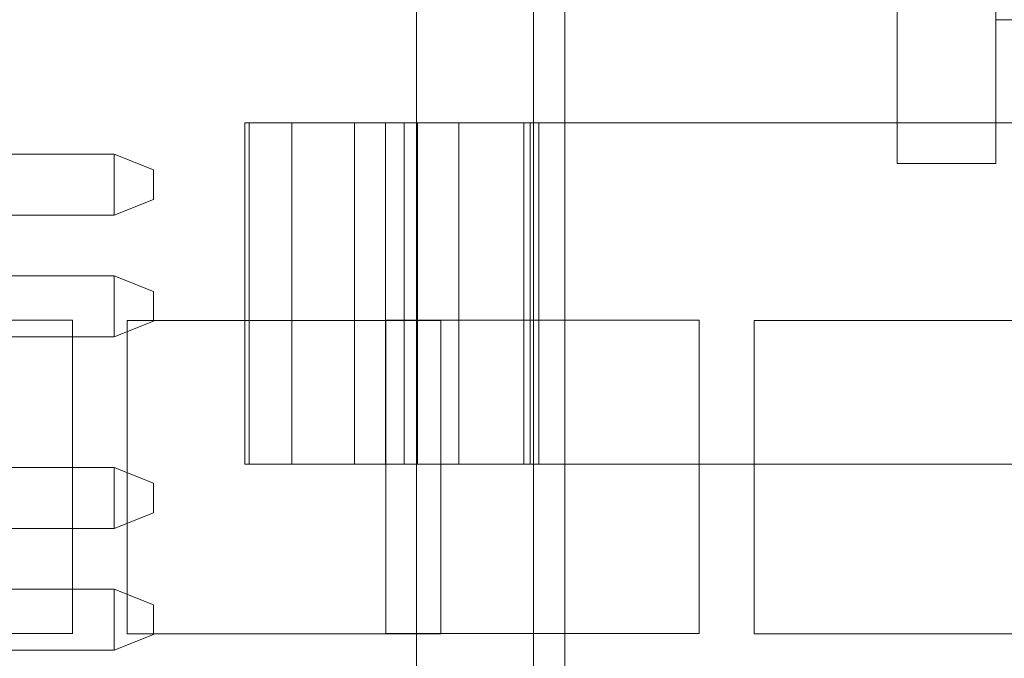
# Model space of a CAD drawing. Header units: inches. Extents: x 1 to 109, y 1 to 85.
# Tile 89 of 256: x 86.846 to 87.37, y 14.568 to 14.908. Entities that reach past the tile are written whole.
import ezdxf

# ---------------------------------------------------------------- set-up
doc = ezdxf.new("R2010")
doc.units = ezdxf.units.IN
doc.header["$MEASUREMENT"] = 0

msp = doc.modelspace()

# ---------------------------------------------------------------- linework, layer by layer
at = {"color": 7, "linetype": 'Continuous', "lineweight": 15, "ltscale": 5}
for p, q in [((87.05714, 12.97261), (87.05714, 18.93536)), ((87.11939, 12.97261), (87.11939, 18.93536)), ((87.13606, 18.93536), (87.13606, 12.97261)), ((87.31272, 17.83161), (87.31272, 14.83161)), ((87.36522, 14.83161), (87.36522, 17.83161)), ((87.05714, 17.78952), (87.05714, 13.78952)), ((87.11939, 17.78952), (87.11939, 13.78952)), ((87.36522, 14.90805), (87.39147, 14.90805)), ((87.36522, 14.90805), (87.39147, 14.90805)), ((86.96581, 14.85327), (86.96581, 14.67161)), ((86.96581, 14.85327), (86.96581, 14.67161)), ((86.99081, 14.85327), (86.96581, 14.85327)), ((86.99081, 14.85327), (86.96581, 14.85327)), ((86.96815, 14.85327), (86.96815, 14.67161)), ((86.96815, 14.85327), (87.05053, 14.85327)), ((86.99081, 14.67161), (86.99081, 14.85327)), ((87.46998, 14.85327), (86.99081, 14.85327)), ((87.02414, 14.85327), (87.02414, 14.67161)), ((87.02414, 14.85327), (87.02414, 14.67161)), ((87.05769, 14.85327), (87.02415, 14.85327)), ((87.05769, 14.85327), (87.02415, 14.85327)), ((87.04059, 14.85327), (87.07969, 14.85327)), ((87.04059, 14.85327), (87.04059, 14.67161)), ((87.05053, 14.67161), (87.05053, 14.85327)), ((87.05053, 14.85327), (87.11748, 14.85327)), ((87.05053, 14.85327), (87.11748, 14.85327)), ((87.05769, 14.85327), (87.05769, 14.67161)), ((87.05769, 14.85327), (87.12224, 14.85327)), ((87.07969, 14.85327), (87.07969, 14.67161)), ((87.11419, 14.85327), (87.07969, 14.85327)), ((87.11419, 14.85327), (87.11419, 14.67161)), ((87.11748, 14.67161), (87.11748, 14.85327)), ((87.11748, 14.67161), (87.11748, 14.85327)), ((87.12224, 14.85327), (87.12224, 14.67161)), ((87.12224, 14.85327), (87.43248, 14.85327)), ((86.75889, 14.83651), (86.89639, 14.83651)), ((86.89639, 14.83651), (86.91722, 14.82818)), ((86.89639, 14.80401), (86.89639, 14.83651)), ((86.91722, 14.82818), (86.91722, 14.81234)), ((87.36522, 14.83161), (87.31272, 14.83161)), ((86.91722, 14.81234), (86.89639, 14.80401)), ((86.89639, 14.80401), (86.75889, 14.80401)), ((86.89639, 14.77182), (86.75889, 14.77182)), ((86.91722, 14.76349), (86.89639, 14.77182)), ((86.89639, 14.77182), (86.89639, 14.73932)), ((86.91722, 14.74766), (86.91722, 14.76349)), ((86.70748, 14.74827), (86.87414, 14.74827)), ((86.87414, 14.74827), (86.87414, 14.58161)), ((86.89639, 14.73932), (86.91722, 14.74766)), ((86.90331, 14.74811), (86.90331, 14.58144)), ((87.06998, 14.74811), (86.90331, 14.74811)), ((87.04081, 14.74827), (87.20748, 14.74827)), ((87.04081, 14.58161), (87.04081, 14.74827)), ((87.06998, 14.58144), (87.06998, 14.74811)), ((87.20748, 14.74827), (87.20748, 14.58161)), ((87.23664, 14.74811), (87.23664, 14.58144)), ((87.40331, 14.74811), (87.23664, 14.74811)), ((86.75889, 14.73932), (86.89639, 14.73932)), ((86.99081, 14.67161), (86.96581, 14.67161)), ((86.99081, 14.67161), (86.96581, 14.67161)), ((87.05053, 14.67161), (86.96815, 14.67161)), ((86.99081, 14.67161), (87.46998, 14.67161)), ((87.05769, 14.67161), (87.02415, 14.67161)), ((87.05769, 14.67161), (87.02415, 14.67161)), ((87.07969, 14.67161), (87.04059, 14.67161)), ((87.05053, 14.67161), (87.11748, 14.67161)), ((87.05053, 14.67161), (87.11748, 14.67161)), ((87.05769, 14.67161), (87.12224, 14.67161)), ((87.11419, 14.67161), (87.07969, 14.67161)), ((87.12224, 14.67161), (87.43248, 14.67161)), ((86.75055, 14.66984), (86.89639, 14.66984)), ((86.89639, 14.66984), (86.91722, 14.66151)), ((86.89639, 14.63734), (86.89639, 14.66984)), ((86.91722, 14.66151), (86.91722, 14.64568)), ((86.91722, 14.64568), (86.89639, 14.63734)), ((86.89639, 14.63734), (86.75055, 14.63734)), ((86.89639, 14.60516), (86.75889, 14.60516)), ((86.91722, 14.59682), (86.89639, 14.60516)), ((86.89639, 14.60516), (86.89639, 14.57266)), ((86.91722, 14.58099), (86.91722, 14.59682)), ((86.87414, 14.58161), (86.70748, 14.58161)), ((86.89639, 14.57266), (86.91722, 14.58099)), ((86.90331, 14.58144), (87.06998, 14.58144)), ((87.20748, 14.58161), (87.04081, 14.58161)), ((87.23664, 14.58144), (87.40331, 14.58144)), ((86.75889, 14.57266), (86.89639, 14.57266))]:
    msp.add_line(p, q, dxfattribs=at)

doc.saveas('drawing.dxf')
